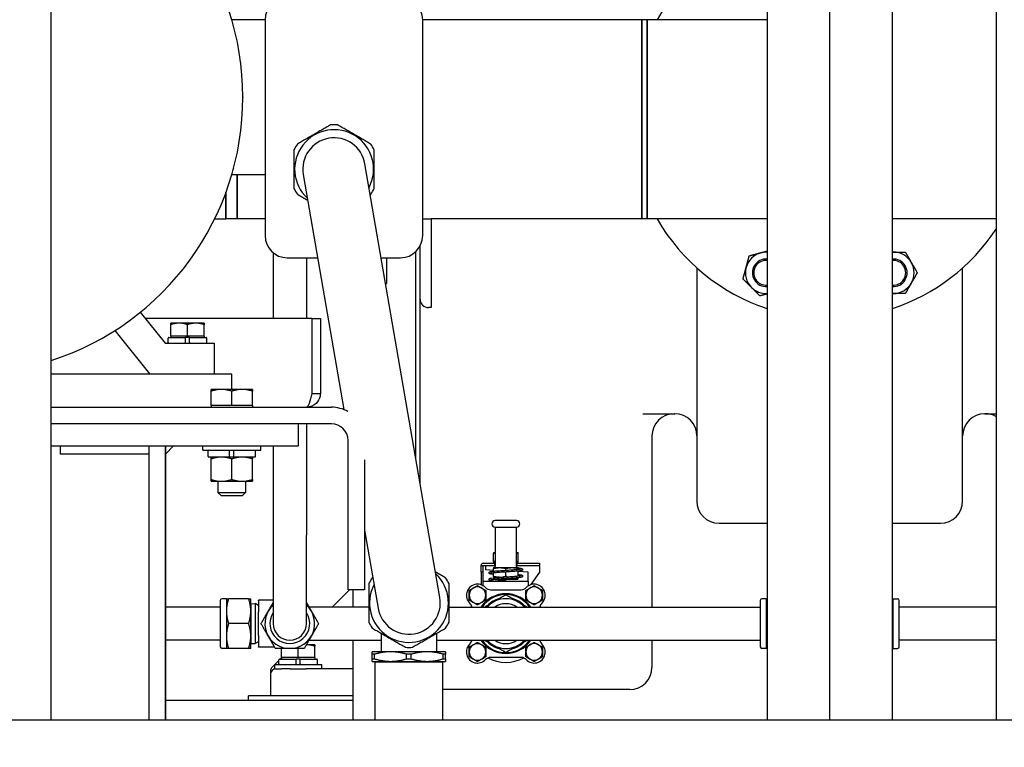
# Model space of a CAD drawing. Header units: inches. Extents: x 4 to 540, y 12 to 340.
# Tile 106 of 122: x 445 to 467, y 115 to 131. Entities that reach past the tile are written whole.
import ezdxf

# ---------------------------------------------------------------- set-up
doc = ezdxf.new("R2010")
doc.units = ezdxf.units.IN
doc.header["$LTSCALE"] = 16
doc.header["$MEASUREMENT"] = 0
doc.layers.get('0').update_dxf_attribs({"lineweight": 25})
doc.layers.get('DEFPOINTS').update_dxf_attribs({"lineweight": 25})
doc.layers.add('DIMEN', color=7, linetype='Continuous', lineweight=25)
doc.styles.get("Standard").update_dxf_attribs({"font": 'arial.ttf'})
doc.dimstyles.new('DEFAULT-ANSI', dxfattribs={"dimscale": 16, "dimtxt": 0.125, "dimasz": 0.1875, "dimexe": 0.125, "dimexo": 0.0625, "dimgap": 0.031496, "dimtad": 0, "dimtih": 1, "dimtoh": 1, "dimrnd": 1e-08, "dimzin": 4, "dimdsep": 46, "dimtxsty": 'Standard', "dimblk": 'Filled-1', "dimcen": 0.09, "dimdle": 0.393701, "dimclrd": 256, "dimclre": 256, "dimclrt": 256, "dimadec": 0, "dimazin": 1, "dimtfac": 1.504, "dimtofl": 0, "dimtmove": 0, "dimatfit": 3, "dimldrblk": 'Filled-1', "dimfxl": 1, "dimtolj": 1, "dimtzin": 4, "dimlwd": 25, "dimlwe": 25, "dimarcsym": 0})

# ---------------------------------------------------------------- blocks, each defined once
blk = doc.blocks.new('Filled-1')
at = {"color": 0}
for p, q in [((0, 0), (-1, 0.25)), ((-1, 0.25), (-1, -0.25)), ((-1, 0), (0, 0)), ((-1, -0.25), (0, 0))]:
    blk.add_line(p, q, dxfattribs=at)
at = {"color": 0, "flags": 128}
blk.add_lwpolyline([(-1, -0.25), (0, 0), (-1, 0.25), (-1, -0.25)], dxfattribs=at)
at = {"color": 0}
blk.add_solid([(-1, -0.25), (0, 0), (-1, 0.25), (-1, -0.25)], dxfattribs=at)
blk = doc.blocks.new('*D46')
at = {"layer": 'DEFPOINTS', "color": 0, "linetype": 'Continuous'}
for p in [(396.84, 162.854), (460.102, 162.854), (416.557, 102.719)]:
    blk.add_point(p, dxfattribs=at)
at = {"layer": 'DIMEN', "linetype": 'Continuous', "lineweight": 25}
for p, q in [((459.102, 162.854), (394.84, 162.854)), ((396.84, 159.854), (396.84, 134.311)), ((396.84, 105.719), (396.84, 131.261)), ((415.557, 102.719), (394.84, 102.719))]:
    blk.add_line(p, q, dxfattribs=at)
at = {"layer": 'DIMEN', "linetype": 'Continuous', "lineweight": 25, "xscale": 3, "yscale": 3, "zscale": 3}
for p, rotation in [((396.84, 162.854), 90), ((396.84, 102.719), 270)]:
    blk.add_blockref('Filled-1', p, dxfattribs=dict(at, rotation=rotation))
at = {"layer": 'DIMEN', "linetype": 'Continuous', "lineweight": 25, "insert": (393.464, 133.807), "char_height": 2, "attachment_point": 1}
blk.add_mtext('\\A1;60.14', dxfattribs=at)

msp = doc.modelspace()

# ---------------------------------------------------------------- linework, layer by layer
for p, q in [((445.476, 115.139), (445.476, 148.422)), ((466.811, 147.991), (466.811, 115.139)), ((461.642, 147.369), (461.642, 115.139)), ((464.471, 115.139), (464.471, 147.369)), ((463.057, 115.139), (463.057, 147.141)), ((450.307, 130.951), (449.557, 130.951)), ((450.307, 130.951), (450.307, 127.451)), ((453.867, 126.076), (453.867, 130.951)), ((458.812, 130.951), (453.867, 130.951)), ((458.812, 130.951), (458.812, 126.451)), ((458.812, 128.701), (458.812, 130.951)), ((458.937, 130.951), (458.812, 130.951)), ((458.937, 126.451), (458.937, 130.951)), ((461.642, 130.951), (458.937, 130.951)), ((458.937, 130.951), (458.937, 126.451)), ((449.592, 130.823), (449.595, 130.814)), ((449.807, 129.206), (449.807, 129.196)), ((458.812, 126.451), (458.812, 128.701)), ((454.253, 117.902), (452.563, 127.696)), ((450.307, 127.451), (449.557, 127.451)), ((449.595, 127.588), (449.592, 127.579)), ((449.682, 126.451), (449.682, 127.451)), ((449.682, 127.451), (449.682, 126.451)), ((450.307, 127.451), (450.307, 126.076)), ((451.17, 127.456), (452.086, 122.147)), ((449.169, 126.451), (449.423, 126.451)), ((449.682, 126.451), (449.423, 126.451)), ((450.307, 126.451), (449.682, 126.451)), ((453.867, 126.451), (454.057, 126.451)), ((458.812, 126.451), (454.057, 126.451)), ((454.057, 126.451), (454.057, 124.451)), ((458.937, 126.451), (458.812, 126.451)), ((461.642, 126.451), (458.937, 126.451)), ((466.811, 126.451), (464.471, 126.451)), ((448.972, 126.08), (448.967, 126.072)), ((453.807, 124.641), (453.807, 125.839)), ((450.492, 125.687), (450.492, 124.201)), ((453.709, 121.056), (453.709, 125.711)), ((450.807, 125.576), (451.495, 125.576)), ((451.242, 125.576), (451.242, 124.201)), ((452.929, 125.576), (453.367, 125.576)), ((453.057, 125.001), (453.057, 125.576)), ((460.057, 125.347), (460.057, 120.08)), ((466.057, 120.08), (466.057, 125.347)), ((453.028, 125.001), (453.057, 125.001)), ((453.032, 124.977), (453.057, 125.001)), ((447.98, 124.785), (447.972, 124.778)), ((453.807, 120.488), (453.807, 124.641)), ((447.49, 124.344), (448.051, 123.651)), ((454.057, 124.451), (453.997, 124.451)), ((451.368, 124.201), (447.605, 124.201)), ((448.369, 124.099), (448.182, 124.099)), ((448.182, 123.808), (448.182, 124.066)), ((448.744, 124.099), (448.369, 124.099)), ((448.557, 123.808), (448.557, 124.066)), ((448.932, 124.099), (448.744, 124.099)), ((448.932, 123.808), (448.932, 124.066)), ((451.368, 124.201), (451.368, 122.514)), ((451.369, 124.201), (451.557, 124.201)), ((451.369, 122.514), (451.369, 124.201)), ((451.557, 124.201), (451.557, 122.514)), ((447.717, 122.951), (446.921, 123.934)), ((446.686, 123.791), (446.677, 123.786)), ((448.051, 123.651), (449.157, 123.651)), ((448.122, 123.665), (448.122, 123.762)), ((448.136, 123.776), (448.514, 123.776)), ((448.369, 123.808), (448.182, 123.808)), ((448.182, 123.808), (448.182, 123.776)), ((448.557, 123.808), (448.369, 123.808)), ((448.599, 123.776), (448.514, 123.776)), ((448.514, 123.665), (448.514, 123.762)), ((448.744, 123.808), (448.557, 123.808)), ((448.599, 123.776), (448.977, 123.776)), ((448.599, 123.665), (448.599, 123.762)), ((448.932, 123.808), (448.744, 123.808)), ((448.932, 123.808), (448.932, 123.776)), ((448.991, 123.665), (448.991, 123.762)), ((449.157, 123.651), (449.157, 122.951)), ((449.557, 122.951), (445.476, 122.951)), ((449.557, 122.604), (449.557, 122.951)), ((449.322, 122.604), (449.088, 122.604)), ((449.088, 122.241), (449.088, 122.562)), ((449.791, 122.604), (449.322, 122.604)), ((449.557, 122.241), (449.557, 122.562)), ((450.026, 122.604), (449.791, 122.604)), ((450.026, 122.241), (450.026, 122.562)), ((451.369, 122.514), (451.557, 122.514)), ((445.476, 122.201), (451.807, 122.201)), ((449.322, 122.241), (449.088, 122.241)), ((449.088, 122.241), (449.088, 122.201)), ((449.557, 122.241), (449.322, 122.241)), ((449.791, 122.241), (449.557, 122.241)), ((450.026, 122.241), (449.791, 122.241)), ((450.026, 122.241), (450.026, 122.201)), ((458.834, 122.055), (459.557, 122.055)), ((466.557, 122.055), (466.811, 122.055)), ((451.807, 121.826), (445.476, 121.826)), ((451.057, 121.826), (445.476, 121.826)), ((451.057, 121.826), (451.057, 121.326)), ((451.242, 121.826), (451.242, 119.315)), ((452.182, 118.076), (452.182, 121.451)), ((459.044, 121.555), (459.044, 117.69)), ((445.476, 121.326), (451.057, 121.326)), ((445.682, 121.326), (445.682, 121.139)), ((447.682, 121.326), (447.682, 121.139)), ((448.057, 115.139), (448.057, 121.326)), ((448.244, 121.326), (448.057, 121.139)), ((448.057, 121.326), (448.057, 115.139)), ((448.901, 121.231), (448.901, 121.326)), ((448.901, 121.231), (450.213, 121.231)), ((449.021, 121.092), (449.021, 121.214)), ((449.506, 121.092), (449.506, 121.214)), ((449.607, 121.092), (449.607, 121.214)), ((450.093, 121.092), (450.093, 121.214)), ((450.213, 121.231), (450.213, 121.326)), ((450.492, 121.326), (450.492, 119.315)), ((447.682, 121.139), (445.682, 121.139)), ((447.682, 121.139), (447.682, 115.139)), ((447.682, 121.139), (447.682, 115.139)), ((449.506, 121.075), (449.038, 121.075)), ((449.088, 120.57), (449.088, 121.033)), ((449.607, 121.075), (449.506, 121.075)), ((449.557, 120.57), (449.557, 121.033)), ((450.076, 121.075), (449.607, 121.075)), ((450.025, 120.57), (450.025, 121.033)), ((452.557, 121.01), (452.557, 118.076)), ((449.088, 120.528), (449.322, 120.528)), ((449.244, 120.528), (449.244, 120.279)), ((449.322, 120.528), (449.791, 120.528)), ((449.791, 120.528), (450.025, 120.528)), ((449.869, 120.528), (449.869, 120.279)), ((449.244, 120.279), (449.869, 120.279)), ((449.322, 120.201), (449.244, 120.279)), ((449.791, 120.201), (449.869, 120.279)), ((449.791, 120.201), (449.322, 120.201)), ((455.984, 119.645), (455.504, 119.645)), ((452.557, 119.422), (452.86, 117.662)), ((455.504, 119.495), (455.984, 119.495)), ((455.504, 119.495), (455.504, 118.61)), ((455.984, 118.61), (455.984, 119.495)), ((460.557, 119.58), (461.642, 119.58)), ((464.471, 119.58), (465.557, 119.58)), ((450.492, 119.315), (450.492, 117.315)), ((451.242, 117.315), (451.242, 119.315)), ((455.463, 118.918), (455.504, 118.918)), ((455.463, 118.918), (455.463, 118.918)), ((455.463, 118.719), (455.463, 118.898)), ((455.984, 118.918), (456.026, 118.918)), ((456.026, 118.918), (456.026, 118.918)), ((456.026, 118.719), (456.026, 118.898)), ((455.186, 118.479), (455.186, 118.629)), ((455.186, 118.629), (455.494, 118.629)), ((455.236, 118.679), (455.494, 118.679)), ((455.236, 118.479), (455.236, 118.609)), ((455.286, 118.629), (455.286, 118.609)), ((455.286, 118.609), (455.286, 118.527)), ((455.463, 118.518), (455.286, 118.527)), ((455.463, 118.699), (455.504, 118.699)), ((455.463, 118.699), (455.463, 118.699)), ((455.463, 118.579), (455.519, 118.579)), ((455.463, 118.579), (455.463, 118.579)), ((455.463, 118.499), (455.463, 118.559)), ((455.474, 118.689), (455.474, 118.699)), ((455.504, 118.689), (455.474, 118.689)), ((455.504, 118.685), (455.474, 118.689)), ((455.494, 118.679), (455.504, 118.679)), ((455.494, 118.629), (455.494, 118.679)), ((455.504, 118.629), (455.494, 118.629)), ((455.504, 118.594), (455.504, 118.61)), ((455.519, 118.579), (455.969, 118.579)), ((455.744, 118.52), (455.744, 118.559)), ((455.969, 118.579), (456.026, 118.579)), ((455.984, 118.699), (456.026, 118.699)), ((456.014, 118.689), (455.984, 118.689)), ((455.984, 118.685), (456.014, 118.689)), ((455.984, 118.679), (455.994, 118.679)), ((455.994, 118.629), (455.984, 118.629)), ((455.984, 118.61), (455.984, 118.594)), ((455.994, 118.679), (456.502, 118.679)), ((455.994, 118.679), (455.994, 118.629)), ((455.994, 118.629), (456.502, 118.629)), ((456.014, 118.689), (456.014, 118.699)), ((456.026, 118.699), (456.026, 118.699)), ((456.026, 118.579), (456.026, 118.579)), ((456.026, 118.542), (456.026, 118.559)), ((456.026, 118.392), (456.026, 118.502)), ((456.252, 118.479), (456.026, 118.49)), ((456.502, 118.679), (456.502, 118.629)), ((456.502, 118.609), (456.502, 118.629)), ((456.502, 118.609), (456.502, 118.479)), ((455.236, 118.479), (455.186, 118.479)), ((455.186, 118.479), (455.186, 118.191)), ((455.236, 118.179), (455.236, 118.479)), ((455.236, 118.168), (455.236, 118.275)), ((455.236, 118.275), (456.252, 118.275)), ((455.463, 118.38), (455.463, 118.459)), ((455.463, 118.36), (455.598, 118.36)), ((455.463, 118.36), (455.463, 118.36)), ((455.474, 118.35), (455.474, 118.36)), ((455.476, 118.35), (455.474, 118.35)), ((455.475, 118.35), (455.474, 118.35)), ((455.598, 118.32), (456.014, 118.32)), ((455.744, 118.38), (455.744, 118.48)), ((455.744, 118.33), (456.014, 118.33)), ((455.744, 118.275), (455.744, 118.295)), ((455.891, 118.34), (455.944, 118.34)), ((455.944, 118.34), (455.891, 118.34)), ((455.944, 118.34), (456.014, 118.35)), ((455.944, 118.34), (456.014, 118.33)), ((456.014, 118.35), (456.012, 118.35)), ((456.014, 118.35), (456.014, 118.35)), ((456.014, 118.33), (456.014, 118.32)), ((456.252, 118.275), (456.252, 118.479)), ((456.252, 118.275), (456.252, 118.168)), ((456.502, 118.479), (456.312, 118.195)), ((452.213, 118.076), (451.827, 117.69)), ((452.557, 118.076), (452.182, 118.076)), ((452.294, 117.69), (452.294, 118.076)), ((455.215, 118.179), (455.236, 118.179)), ((455.395, 118.08), (456.094, 118.08)), ((456.273, 118.179), (456.252, 118.179)), ((449.297, 117.838), (449.297, 116.793)), ((449.435, 117.878), (449.337, 117.878)), ((449.435, 117.878), (449.435, 117.596)), ((449.937, 117.878), (449.485, 117.878)), ((449.987, 117.596), (449.987, 117.878)), ((450.492, 117.846), (450.157, 117.846)), ((450.157, 117.836), (450.157, 117.846)), ((450.157, 117.836), (450.157, 117.581)), ((461.487, 117.838), (461.487, 116.793)), ((461.625, 117.878), (461.527, 117.878)), ((461.625, 117.878), (461.625, 117.596)), ((464.489, 117.596), (464.489, 117.878)), ((464.489, 117.878), (464.587, 117.878)), ((464.627, 116.793), (464.627, 117.838)), ((449.297, 117.69), (448.057, 117.69)), ((449.435, 117.596), (449.435, 117.034)), ((449.987, 117.75), (449.995, 117.763)), ((449.987, 117.034), (449.987, 117.596)), ((449.995, 117.763), (450.082, 117.766)), ((449.995, 116.867), (449.995, 117.763)), ((450.082, 117.766), (450.082, 116.864)), ((450.157, 117.726), (450.082, 117.766)), ((452.651, 117.69), (451.3, 117.69)), ((454.462, 117.69), (461.487, 117.69)), ((461.625, 117.596), (461.625, 117.034)), ((464.489, 117.034), (464.489, 117.596)), ((466.811, 117.69), (464.627, 117.69)), ((450.157, 117.05), (450.157, 117.581)), ((449.937, 117.315), (449.485, 117.315)), ((449.297, 116.94), (448.057, 116.94)), ((449.435, 117.034), (449.435, 116.753)), ((449.987, 116.753), (449.987, 117.034)), ((450.157, 117.05), (450.157, 116.794)), ((451.3, 116.94), (452.867, 116.94)), ((452.294, 115.139), (452.294, 116.94)), ((452.867, 116.94), (452.927, 116.94)), ((452.927, 117.1), (452.927, 116.68)), ((454.187, 116.68), (454.187, 117.1)), ((454.187, 116.94), (461.487, 116.94)), ((459.044, 116.94), (459.044, 116.326)), ((461.625, 117.034), (461.625, 116.753)), ((464.489, 116.753), (464.489, 117.034)), ((466.811, 116.94), (464.627, 116.94)), ((449.435, 116.753), (449.337, 116.753)), ((449.937, 116.753), (449.485, 116.753)), ((449.987, 116.88), (449.995, 116.867)), ((449.995, 116.867), (450.082, 116.864)), ((450.157, 116.904), (450.082, 116.864)), ((450.157, 116.784), (450.157, 116.794)), ((450.524, 116.784), (450.157, 116.784)), ((450.682, 116.547), (450.682, 116.753)), ((451.057, 116.547), (451.057, 116.753)), ((451.244, 116.838), (451.241, 116.838)), ((451.432, 116.838), (451.244, 116.838)), ((451.432, 116.547), (451.432, 116.804)), ((461.625, 116.753), (461.527, 116.753)), ((464.489, 116.753), (464.587, 116.753)), ((450.622, 116.485), (450.527, 116.39)), ((450.622, 116.404), (450.622, 116.501)), ((450.636, 116.515), (451.014, 116.515)), ((450.682, 116.545), (450.652, 116.515)), ((450.869, 116.547), (450.682, 116.547)), ((450.682, 116.547), (450.682, 116.515)), ((451.057, 116.547), (450.869, 116.547)), ((451.099, 116.515), (451.014, 116.515)), ((451.014, 116.404), (451.014, 116.501)), ((451.244, 116.547), (451.057, 116.547)), ((451.099, 116.515), (451.477, 116.515)), ((451.099, 116.404), (451.099, 116.501)), ((451.432, 116.547), (451.244, 116.547)), ((451.432, 116.547), (451.432, 116.515)), ((451.491, 116.404), (451.491, 116.501)), ((453.143, 116.68), (452.73, 116.68)), ((452.73, 116.52), (452.73, 116.622)), ((452.781, 116.52), (452.781, 116.622)), ((453.97, 116.68), (453.143, 116.68)), ((453.505, 116.52), (453.505, 116.622)), ((453.608, 116.52), (453.608, 116.622)), ((454.384, 116.68), (453.97, 116.68)), ((454.332, 116.52), (454.332, 116.622)), ((454.384, 116.52), (454.384, 116.622)), ((456.094, 116.55), (455.395, 116.55)), ((450.526, 116.389), (450.468, 116.331)), ((450.526, 116.39), (451.588, 116.39)), ((450.526, 116.295), (450.526, 116.39)), ((450.526, 116.295), (450.557, 116.295)), ((450.557, 116.295), (450.682, 116.295)), ((450.878, 116.295), (450.682, 116.295)), ((450.878, 116.295), (451.235, 116.295)), ((452.294, 116.295), (451.235, 116.295)), ((451.588, 116.295), (451.588, 116.39)), ((452.73, 116.463), (453.143, 116.463)), ((452.809, 116.463), (452.794, 116.448)), ((454.319, 116.448), (452.794, 116.448)), ((452.794, 115.139), (452.794, 116.448)), ((453.143, 116.463), (453.97, 116.463)), ((453.97, 116.463), (454.384, 116.463)), ((454.304, 116.463), (454.319, 116.448)), ((454.319, 115.139), (454.319, 116.448)), ((450.432, 116.17), (450.432, 115.681)), ((458.544, 115.826), (454.319, 115.826)), ((452.294, 115.681), (449.932, 115.681)), ((449.932, 115.576), (449.932, 115.681)), ((452.294, 115.576), (448.057, 115.576)), ((416.745, 115.139), (509.368, 115.139))]:
    msp.add_line(p, q)
for centre, radius, start, end in [((443.557, 129.201), 6.25, 287.883, 72.117), ((463.057, 128.701), 4.5, 108.3167, 150), ((450.807, 130.951), 0.5, 90, 180), ((453.367, 130.951), 0.5, 0, 90), ((449.476, 130.792), 0.12, 15, 15.384), ((449.479, 130.783), 0.12, 14.616, 15), ((449.687, 129.206), 0.12, 0, 0.384), ((449.687, 129.196), 0.12, 359.616, 0), ((451.867, 127.576), 1.004, 85.5921, 94.4079), ((451.867, 127.576), 0.891, 332.2586, 227.3214), ((451.867, 127.576), 0.707, 9.79, 189.79), ((451.867, 127.576), 1.004, 145.5921, 154.4079), ((451.867, 127.576), 1.004, 25.5921, 34.4079), ((449.476, 127.61), 0.12, 344.616, 345), ((449.479, 127.619), 0.12, 345, 345.384), ((451.867, 127.576), 1.004, 205.5921, 214.4079), ((451.867, 127.576), 1.004, 325.5921, 334.4079), ((463.057, 128.701), 4.5, 210, 251.6833), ((448.863, 126.132), 0.12, 329.616, 330), ((448.868, 126.14), 0.12, 330, 330.384), ((450.807, 126.076), 0.5, 180, 270), ((453.367, 126.076), 0.5, 270, 0), ((463.057, 128.701), 4.5, 288.3167, 326.5323), ((461.622, 125.236), 0.469, 105, 165), ((461.622, 125.236), 0.469, 87.4507, 105), ((464.492, 125.236), 0.469, 90, 92.5493), ((464.492, 125.236), 0.469, 30, 90), ((461.622, 125.236), 0.312, 86.1745, 273.8255), ((461.622, 125.236), 0.281, 85.7487, 274.2513), ((464.492, 125.236), 0.312, 266.1745, 93.8255), ((464.492, 125.236), 0.281, 265.7487, 94.2513), ((464.492, 125.236), 0.469, 330, 30), ((461.622, 125.236), 0.469, 165, 225), ((464.492, 125.236), 0.469, 270, 330), ((447.888, 124.863), 0.12, 314.616, 315), ((447.895, 124.87), 0.12, 315, 315.384), ((461.622, 125.236), 0.469, 225, 272.5493), ((464.492, 125.236), 0.469, 267.4507, 270), ((453.997, 124.641), 0.19, 180, 270), ((446.617, 123.89), 0.12, 299.616, 300), ((446.626, 123.895), 0.12, 300, 300.384), ((448.136, 123.762), 0.0143, 90, 180), ((448.136, 123.665), 0.0143, 180, 270), ((448.977, 123.762), 0.0143, 0, 90), ((448.977, 123.665), 0.0143, 270, 0), ((451.807, 121.451), 0.75, 60.1597, 90), ((459.544, 121.555), 0.5, 90, 180), ((459.557, 121.555), 0.5, 0, 90), ((466.557, 121.555), 0.5, 90, 180), ((466.569, 121.555), 0.5, 61.1334, 90), ((451.807, 121.451), 0.375, 0, 90), ((449.038, 121.214), 0.0169, 90, 180), ((450.076, 121.214), 0.0169, 0, 90), ((449.038, 121.092), 0.0169, 180, 270), ((450.076, 121.092), 0.0169, 270, 0), ((460.557, 120.08), 0.5, 180, 270), ((465.557, 120.08), 0.5, 270, 0), ((455.504, 119.57), 0.075, 90, 180), ((455.984, 119.57), 0.075, 270, 90), ((455.504, 119.57), 0.075, 180, 270), ((455.236, 118.629), 0.05, 90, 180), ((455.256, 118.609), 0.02, 90, 180), ((455.519, 118.594), 0.015, 180, 270), ((455.969, 118.594), 0.015, 270, 0), ((453.557, 117.782), 1.004, 145.5921, 154.4079), ((453.557, 117.782), 0.891, 152.2586, 47.3214), ((453.557, 117.782), 1.004, 25.5921, 34.4079), ((455.104, 117.955), 0.25, 43.4325, 226.5675), ((455.104, 117.955), 0.187, 0, 180), ((455.395, 118.23), 0.15, 223.4325, 270), ((456.094, 118.23), 0.15, 270, 316.5675), ((456.384, 117.955), 0.187, 0, 180), ((456.384, 117.955), 0.25, 313.4325, 136.5675), ((449.337, 117.838), 0.04, 90, 180), ((453.557, 117.782), 0.707, 189.79, 9.79), ((455.104, 117.955), 0.187, 180, 0), ((455.744, 117.315), 0.675, 33.749, 146.251), ((455.744, 117.315), 0.655, 34.9261, 145.0739), ((455.744, 117.315), 0.562, 41.8103, 138.1897), ((455.744, 117.315), 0.583, 104.8819, 135.1181), ((455.744, 117.315), 0.583, 44.8819, 75.1181), ((456.384, 117.955), 0.187, 180, 0), ((461.527, 117.838), 0.04, 90, 180), ((464.587, 117.838), 0.04, 0, 90), ((450.867, 117.315), 0.562, 131.8103, 48.1897), ((454.829, 117.665), 0.15, 9.7776, 46.5675), ((455.744, 117.315), 0.875, 152.4289, 154.6231), ((455.744, 117.315), 0.45, 56.4427, 123.5573), ((456.659, 117.665), 0.15, 133.4325, 170.2224), ((455.744, 117.315), 0.875, 25.3769, 27.5711), ((450.867, 117.315), 0.45, 146.4427, 33.5573), ((450.867, 117.315), 0.375, 180, 0), ((453.557, 117.782), 1.004, 205.5921, 214.4079), ((453.557, 117.782), 1.004, 325.5921, 334.4079), ((454.829, 116.966), 0.15, 313.4325, 350.2224), ((455.744, 117.315), 0.875, 205.3769, 207.5711), ((455.744, 117.315), 0.675, 213.749, 326.251), ((455.744, 117.315), 0.655, 214.9261, 325.0739), ((455.744, 117.315), 0.562, 221.8103, 318.1897), ((455.744, 117.315), 0.45, 236.4427, 303.5573), ((456.659, 116.966), 0.15, 189.7776, 226.5675), ((455.744, 117.315), 0.875, 332.4289, 334.6231), ((449.337, 116.793), 0.04, 180, 270), ((453.557, 117.782), 1.004, 265.5921, 274.4079), ((455.104, 116.675), 0.25, 133.4325, 316.5675), ((455.104, 116.675), 0.187, 0, 180), ((455.744, 117.315), 0.583, 224.8819, 255.1181), ((455.744, 117.315), 0.583, 284.8819, 315.1181), ((456.384, 116.675), 0.188, 0, 180), ((456.384, 116.675), 0.25, 223.4325, 46.5675), ((461.527, 116.793), 0.04, 180, 270), ((464.587, 116.793), 0.04, 270, 0), ((450.636, 116.501), 0.0143, 90, 180), ((451.477, 116.501), 0.0143, 0, 90), ((455.104, 116.675), 0.187, 180, 0), ((455.395, 116.4), 0.15, 90, 136.5675), ((455.744, 117.315), 0.875, 242.4289, 297.5711), ((456.094, 116.4), 0.15, 43.4325, 90), ((456.384, 116.675), 0.187, 180, 0), ((450.557, 116.17), 0.125, 90, 180), ((450.557, 116.243), 0.125, 135, 169.2088), ((450.636, 116.404), 0.0143, 180, 270), ((451.477, 116.404), 0.0143, 270, 0), ((458.544, 116.326), 0.5, 270, 0)]:
    msp.add_arc(centre, radius, start, end)
for points, weights in [([(451.789, 128.577), (451.414, 128.36), (451.038, 128.143)], [1, 1.10877967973, 1]), ([(452.695, 128.143), (452.319, 128.36), (451.944, 128.577)], [1, 1.10877967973, 1]), ([(450.961, 128.01), (450.961, 127.576), (450.961, 127.142)], [1, 1.10877967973, 1]), ([(452.772, 127.142), (452.772, 127.576), (452.772, 128.01)], [1, 1.10877967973, 1]), ([(451.038, 127.009), (451.16, 126.939), (451.271, 126.874)], [1, 1.0327130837, 1.04575069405]), ([(452.683, 127.002), (452.689, 127.005), (452.695, 127.009)], [1.00317403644, 1.00161087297, 1]), ([(461.169, 125.358), (461.201, 125.479), (461.239, 125.619)], [1, 1.0930923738, 1.10906450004]), ([(461.239, 125.619), (461.379, 125.657), (461.5, 125.689)], [1.10906450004, 1.0930923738, 1]), ([(461.5, 125.689), (461.57, 125.708), (461.642, 125.727)], [1, 1.05122306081, 1.07909696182]), ([(464.471, 125.705), (464.481, 125.705), (464.492, 125.705)], [1.01377996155, 1.00711524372, 1]), ([(464.492, 125.705), (464.617, 125.705), (464.762, 125.705)], [1, 1.0930923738, 1.10906450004]), ([(464.762, 125.705), (464.835, 125.58), (464.898, 125.471)], [1.10906450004, 1.0930923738, 1]), ([(464.898, 125.471), (464.96, 125.362), (465.033, 125.236)], [1, 1.0930923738, 1.10906450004]), ([(461.099, 125.096), (461.136, 125.236), (461.169, 125.358)], [1.10906450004, 1.0930923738, 1]), ([(465.033, 125.236), (464.96, 125.111), (464.898, 125.002)], [1.10906450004, 1.0930923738, 1]), ([(461.29, 124.905), (461.201, 124.994), (461.099, 125.096)], [1, 1.0930923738, 1.10906450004]), ([(464.898, 125.002), (464.835, 124.893), (464.762, 124.768)], [1, 1.0930923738, 1.10906450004]), ([(461.481, 124.714), (461.379, 124.816), (461.29, 124.905)], [1.10906450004, 1.0930923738, 1]), ([(461.642, 124.757), (461.567, 124.737), (461.481, 124.714)], [1.06060038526, 1.09928585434, 1.10906450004]), ([(464.492, 124.768), (464.481, 124.768), (464.471, 124.768)], [1, 1.00711524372, 1.01377996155]), ([(464.762, 124.768), (464.617, 124.768), (464.492, 124.768)], [1.10906450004, 1.0930923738, 1]), ([(448.369, 124.099), (448.282, 124.099), (448.182, 124.066)], [1, 1.0379548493, 1]), ([(448.182, 124.066), (448.182, 124.099), (448.182, 124.099)], [1, 1.0379548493, 1]), ([(448.557, 124.066), (448.456, 124.099), (448.369, 124.099)], [1, 1.0379548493, 1]), ([(448.744, 124.099), (448.657, 124.099), (448.557, 124.066)], [1, 1.0379548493, 1]), ([(448.932, 124.066), (448.831, 124.099), (448.744, 124.099)], [1, 1.0379548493, 1]), ([(448.932, 124.099), (448.932, 124.099), (448.932, 124.066)], [1, 1.0379548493, 1]), ([(449.322, 122.604), (449.213, 122.604), (449.088, 122.562)], [1, 1.0379548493, 1]), ([(449.088, 122.562), (449.088, 122.604), (449.088, 122.604)], [1, 1.0379548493, 1]), ([(449.557, 122.562), (449.431, 122.604), (449.322, 122.604)], [1, 1.0379548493, 1]), ([(449.791, 122.604), (449.682, 122.604), (449.557, 122.562)], [1, 1.0379548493, 1]), ([(450.026, 122.562), (449.9, 122.604), (449.791, 122.604)], [1, 1.0379548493, 1]), ([(450.026, 122.604), (450.026, 122.604), (450.026, 122.562)], [1, 1.0379548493, 1]), ([(449.088, 121.033), (449.088, 121.075), (449.088, 121.075)], [1.10906450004, 1.0930923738, 1]), ([(449.322, 121.075), (449.213, 121.075), (449.088, 121.033)], [1, 1.0930923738, 1.10906450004]), ([(449.557, 121.033), (449.431, 121.075), (449.322, 121.075)], [1.10906450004, 1.0930923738, 1]), ([(449.791, 121.075), (449.682, 121.075), (449.557, 121.033)], [1, 1.0930923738, 1.10906450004]), ([(450.025, 121.033), (449.9, 121.075), (449.791, 121.075)], [1.10906450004, 1.0930923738, 1]), ([(450.025, 121.075), (450.025, 121.075), (450.025, 121.033)], [1, 1.0930923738, 1.10906450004]), ([(449.088, 120.528), (449.088, 120.528), (449.088, 120.57)], [1, 1.0930923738, 1.10906450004]), ([(449.088, 120.57), (449.213, 120.528), (449.322, 120.528)], [1.10906450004, 1.0930923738, 1]), ([(449.322, 120.528), (449.431, 120.528), (449.557, 120.57)], [1, 1.0930923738, 1.10906450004]), ([(449.557, 120.57), (449.682, 120.528), (449.791, 120.528)], [1.10906450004, 1.0930923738, 1]), ([(449.791, 120.528), (449.9, 120.528), (450.025, 120.57)], [1, 1.0930923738, 1.10906450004]), ([(450.025, 120.57), (450.025, 120.528), (450.025, 120.528)], [1.10906450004, 1.0930923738, 1]), ([(455.463, 118.918), (455.463, 118.918), (455.463, 118.898)], [1.07735026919, 1.07735026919, 1]), ([(455.463, 118.898), (455.484, 118.904), (455.504, 118.908)], [1, 1.02087212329, 1.03611213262]), ([(455.463, 118.719), (455.463, 118.699), (455.463, 118.699)], [1, 1.07735026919, 1.07735026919]), ([(455.504, 118.71), (455.484, 118.714), (455.463, 118.719)], [1.03611213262, 1.02087212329, 1]), ([(455.984, 118.908), (456.004, 118.904), (456.026, 118.898)], [1.03611213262, 1.02087212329, 1]), ([(456.026, 118.719), (456.004, 118.714), (455.984, 118.71)], [1, 1.02087212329, 1.03611213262]), ([(456.026, 118.898), (456.026, 118.918), (456.026, 118.918)], [1, 1.07735026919, 1.07735026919]), ([(456.026, 118.699), (456.026, 118.699), (456.026, 118.719)], [1.07735026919, 1.07735026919, 1]), ([(454.385, 118.349), (454.264, 118.419), (454.153, 118.483)], [1, 1.03271308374, 1.04575069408]), ([(455.463, 118.579), (455.463, 118.579), (455.463, 118.559)], [1.07735026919, 1.07735026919, 1]), ([(455.463, 118.559), (455.603, 118.597), (455.744, 118.559)], [1, 1.15470053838, 1]), ([(455.744, 118.559), (455.885, 118.597), (456.026, 118.559)], [1, 1.15470053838, 1]), ([(456.026, 118.559), (456.026, 118.579), (456.026, 118.579)], [1, 1.07735026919, 1.07735026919]), ([(452.741, 118.356), (452.734, 118.353), (452.728, 118.349)], [1.00317403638, 1.00161087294, 1]), ([(455.463, 118.38), (455.463, 118.36), (455.463, 118.36)], [1, 1.07735026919, 1.07735026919]), ([(455.598, 118.36), (455.535, 118.361), (455.463, 118.38)], [1.07724121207, 1.07444585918, 1]), ([(455.744, 118.38), (455.706, 118.37), (455.673, 118.365)], [1, 1.03715427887, 1.05646194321]), ([(455.777, 118.372), (455.761, 118.376), (455.744, 118.38)], [1.02959065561, 1.01657018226, 1]), ([(452.651, 118.215), (452.651, 117.782), (452.651, 117.348)], [1, 1.10877967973, 1]), ([(454.462, 117.348), (454.462, 117.782), (454.462, 118.215)], [1, 1.10877967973, 1]), ([(454.917, 118.064), (455.01, 118.118), (455.104, 118.172)], [1, 1.15455095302, 1]), ([(454.917, 117.955), (454.917, 118.005), (454.917, 118.064)], [1, 1.03802697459, 1]), ([(455.104, 118.172), (455.198, 118.118), (455.292, 118.064)], [1, 1.15455095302, 1]), ([(455.292, 118.064), (455.292, 118.005), (455.292, 117.955)], [1, 1.03802697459, 1]), ([(456.197, 118.064), (456.29, 118.118), (456.384, 118.172)], [1, 1.15455095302, 1]), ([(456.197, 117.955), (456.197, 118.005), (456.197, 118.064)], [1, 1.03802697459, 1]), ([(456.384, 118.172), (456.478, 118.118), (456.572, 118.064)], [1, 1.15455095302, 1]), ([(456.572, 118.064), (456.572, 118.005), (456.572, 117.955)], [1, 1.03802697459, 1]), ([(449.435, 117.878), (449.435, 117.878), (449.485, 117.878)], [1, 1.0379548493, 1]), ([(449.485, 117.878), (449.435, 117.727), (449.435, 117.596)], [1, 1.0379548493, 1]), ([(449.937, 117.878), (449.987, 117.878), (449.987, 117.878)], [1, 1.0379548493, 1]), ([(449.987, 117.596), (449.987, 117.727), (449.937, 117.878)], [1, 1.0379548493, 1]), ([(454.917, 117.847), (454.917, 117.905), (454.917, 117.955)], [1, 1.03802697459, 1]), ([(455.104, 117.739), (455.01, 117.793), (454.917, 117.847)], [1, 1.15455095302, 1]), ([(455.292, 117.847), (455.198, 117.793), (455.104, 117.739)], [1, 1.15455095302, 1]), ([(455.292, 117.955), (455.292, 117.905), (455.292, 117.847)], [1, 1.03802697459, 1]), ([(455.744, 117.965), (455.593, 117.878), (455.463, 117.802)], [1, 1.0379548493, 1]), ([(456.025, 117.802), (455.895, 117.878), (455.744, 117.965)], [1, 1.0379548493, 1]), ([(456.197, 117.847), (456.197, 117.905), (456.197, 117.955)], [1, 1.03802697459, 1]), ([(456.384, 117.739), (456.29, 117.793), (456.197, 117.847)], [1, 1.15455095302, 1]), ([(456.572, 117.847), (456.478, 117.793), (456.384, 117.739)], [1, 1.15455095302, 1]), ([(456.572, 117.955), (456.572, 117.905), (456.572, 117.847)], [1, 1.03802697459, 1]), ([(461.625, 117.878), (461.625, 117.878), (461.642, 117.878)], [1, 1.0227878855, 1.01821232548]), ([(464.471, 117.878), (464.489, 117.878), (464.489, 117.878)], [1.01821232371, 1.02278788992, 1]), ([(449.435, 117.596), (449.435, 117.466), (449.485, 117.315)], [1, 1.0379548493, 1]), ([(449.937, 117.315), (449.987, 117.466), (449.987, 117.596)], [1, 1.0379548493, 1]), ([(450.218, 117.315), (450.305, 117.466), (450.38, 117.596)], [1, 1.0379548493, 1]), ([(450.38, 117.596), (450.434, 117.69), (450.492, 117.791)], [1, 1.02690849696, 1.01566285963]), ([(451.242, 117.791), (451.3, 117.69), (451.354, 117.596)], [1.01566285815, 1.02690849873, 1]), ([(451.354, 117.596), (451.43, 117.466), (451.517, 117.315)], [1, 1.0379548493, 1]), ([(455.463, 117.802), (455.369, 117.748), (455.269, 117.69)], [1, 1.02690849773, 1.01566285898]), ([(456.22, 117.69), (456.119, 117.748), (456.025, 117.802)], [1.01566285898, 1.02690849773, 1]), ([(461.642, 117.76), (461.625, 117.676), (461.625, 117.596)], [1.01821232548, 1.0227878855, 1]), ([(461.625, 117.596), (461.625, 117.517), (461.642, 117.433)], [1, 1.0227878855, 1.01821232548]), ([(464.489, 117.596), (464.489, 117.676), (464.471, 117.76)], [1, 1.02278788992, 1.01821232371]), ([(464.471, 117.433), (464.489, 117.517), (464.489, 117.596)], [1.01821232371, 1.02278788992, 1]), ([(449.485, 117.315), (449.435, 117.164), (449.435, 117.034)], [1, 1.0379548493, 1]), ([(449.987, 117.034), (449.987, 117.164), (449.937, 117.315)], [1, 1.0379548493, 1]), ([(450.38, 117.034), (450.305, 117.164), (450.218, 117.315)], [1, 1.0379548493, 1]), ([(451.517, 117.315), (451.43, 117.164), (451.354, 117.034)], [1, 1.0379548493, 1]), ([(452.728, 117.214), (453.104, 116.998), (453.479, 116.781)], [1, 1.10877967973, 1]), ([(453.634, 116.781), (454.009, 116.998), (454.385, 117.214)], [1, 1.10877967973, 1]), ([(461.642, 117.197), (461.625, 117.113), (461.625, 117.034)], [1.01821232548, 1.0227878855, 1]), ([(464.489, 117.034), (464.489, 117.113), (464.471, 117.197)], [1, 1.02278788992, 1.01821232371]), ([(449.435, 117.034), (449.435, 116.903), (449.485, 116.753)], [1, 1.0379548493, 1]), ([(449.937, 116.753), (449.987, 116.903), (449.987, 117.034)], [1, 1.0379548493, 1]), ([(450.542, 116.753), (450.455, 116.903), (450.38, 117.034)], [1, 1.0379548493, 1]), ([(451.354, 117.034), (451.279, 116.903), (451.192, 116.753)], [1, 1.0379548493, 1]), ([(455.269, 116.94), (455.369, 116.882), (455.463, 116.828)], [1.01566285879, 1.02690849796, 1]), ([(456.025, 116.828), (456.119, 116.882), (456.22, 116.94)], [1, 1.02690849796, 1.0156628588]), ([(461.625, 117.034), (461.625, 116.954), (461.642, 116.87)], [1, 1.0227878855, 1.01821232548]), ([(464.471, 116.87), (464.489, 116.954), (464.489, 117.034)], [1.01821232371, 1.02278788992, 1]), ([(449.485, 116.753), (449.435, 116.753), (449.435, 116.753)], [1, 1.0379548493, 1]), ([(449.987, 116.753), (449.987, 116.753), (449.937, 116.753)], [1, 1.0379548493, 1]), ([(450.867, 116.753), (450.716, 116.753), (450.542, 116.753)], [1, 1.0379548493, 1]), ([(451.192, 116.753), (451.018, 116.753), (450.867, 116.753)], [1, 1.0379548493, 1]), ([(451.244, 116.838), (451.243, 116.838), (451.241, 116.838)], [1, 1.0006643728, 1.00130548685]), ([(451.432, 116.804), (451.331, 116.838), (451.244, 116.838)], [1, 1.0379548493, 1]), ([(451.432, 116.838), (451.432, 116.838), (451.432, 116.804)], [1, 1.0379548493, 1]), ([(454.89, 116.804), (454.888, 116.803), (454.885, 116.801)], [1.00566598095, 1.00288686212, 1]), ([(454.885, 116.801), (454.885, 116.799), (454.885, 116.796)], [1, 1.00288686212, 1.00566598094]), ([(454.917, 116.784), (455.01, 116.838), (455.104, 116.892)], [1, 1.15455095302, 1]), ([(454.917, 116.675), (454.917, 116.725), (454.917, 116.784)], [1, 1.03802697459, 1]), ([(455.104, 116.892), (455.198, 116.838), (455.292, 116.784)], [1, 1.15455095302, 1]), ([(455.292, 116.784), (455.292, 116.725), (455.292, 116.675)], [1, 1.03802697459, 1]), ([(455.463, 116.828), (455.593, 116.753), (455.744, 116.666)], [1, 1.0379548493, 1]), ([(455.744, 116.666), (455.895, 116.753), (456.025, 116.828)], [1, 1.0379548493, 1]), ([(456.197, 116.784), (456.29, 116.838), (456.384, 116.892)], [1, 1.15455095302, 1]), ([(456.197, 116.675), (456.197, 116.725), (456.197, 116.784)], [1, 1.03802697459, 1]), ([(456.384, 116.892), (456.478, 116.838), (456.572, 116.784)], [1, 1.15455095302, 1]), ([(456.572, 116.784), (456.572, 116.725), (456.572, 116.675)], [1, 1.03802697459, 1]), ([(461.642, 116.753), (461.625, 116.753), (461.625, 116.753)], [1.01821232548, 1.0227878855, 1]), ([(464.489, 116.753), (464.489, 116.753), (464.471, 116.753)], [1, 1.02278788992, 1.01821232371]), ([(452.73, 116.622), (452.73, 116.68), (452.73, 116.68)], [1.01151101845, 1.0355343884, 1]), ([(452.781, 116.622), (452.756, 116.624), (452.73, 116.622)], [1.02365082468, 1.02525793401, 1.02365082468]), ([(452.73, 116.52), (452.756, 116.519), (452.781, 116.52)], [1.02365082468, 1.02525793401, 1.02365082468]), ([(452.73, 116.463), (452.73, 116.463), (452.73, 116.52)], [1, 1.0355343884, 1.01151101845]), ([(453.143, 116.68), (452.973, 116.68), (452.781, 116.622)], [1, 1.0355343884, 1.01151101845]), ([(452.781, 116.52), (452.973, 116.463), (453.143, 116.463)], [1.01151101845, 1.0355343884, 1]), ([(453.505, 116.622), (453.314, 116.68), (453.143, 116.68)], [1.01151101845, 1.0355343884, 1]), ([(453.143, 116.463), (453.314, 116.463), (453.505, 116.52)], [1, 1.0355343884, 1.01151101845]), ([(453.608, 116.622), (453.557, 116.624), (453.505, 116.622)], [1.02365082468, 1.02525793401, 1.02365082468]), ([(453.505, 116.52), (453.557, 116.519), (453.608, 116.52)], [1.02365082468, 1.02525793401, 1.02365082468]), ([(453.97, 116.68), (453.8, 116.68), (453.608, 116.622)], [1, 1.0355343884, 1.01151101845]), ([(453.608, 116.52), (453.8, 116.463), (453.97, 116.463)], [1.01151101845, 1.0355343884, 1]), ([(454.332, 116.622), (454.141, 116.68), (453.97, 116.68)], [1.01151101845, 1.0355343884, 1]), ([(453.97, 116.463), (454.141, 116.463), (454.332, 116.52)], [1, 1.0355343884, 1.01151101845]), ([(454.384, 116.622), (454.358, 116.624), (454.332, 116.622)], [1.02365082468, 1.02525793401, 1.02365082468]), ([(454.332, 116.52), (454.358, 116.519), (454.384, 116.52)], [1.02365082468, 1.02525793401, 1.02365082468]), ([(454.384, 116.68), (454.384, 116.68), (454.384, 116.622)], [1, 1.0355343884, 1.01151101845]), ([(454.384, 116.52), (454.384, 116.463), (454.384, 116.463)], [1.01151101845, 1.0355343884, 1]), ([(454.885, 116.554), (454.885, 116.552), (454.885, 116.549)], [1.00566598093, 1.00288686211, 1]), ([(454.885, 116.549), (454.888, 116.547), (454.89, 116.546)], [1, 1.00288686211, 1.00566598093]), ([(454.917, 116.567), (454.917, 116.625), (454.917, 116.675)], [1, 1.03802697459, 1]), ([(455.104, 116.459), (455.01, 116.513), (454.917, 116.567)], [1, 1.15455095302, 1]), ([(455.292, 116.567), (455.198, 116.513), (455.104, 116.459)], [1, 1.15455095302, 1]), ([(455.292, 116.675), (455.292, 116.625), (455.292, 116.567)], [1, 1.03802697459, 1]), ([(456.197, 116.567), (456.197, 116.625), (456.197, 116.675)], [1, 1.03802697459, 1]), ([(456.384, 116.459), (456.29, 116.513), (456.197, 116.567)], [1, 1.15455095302, 1]), ([(456.572, 116.567), (456.478, 116.513), (456.384, 116.459)], [1, 1.15455095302, 1]), ([(456.572, 116.675), (456.572, 116.625), (456.572, 116.567)], [1, 1.03802697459, 1]), ([(455.099, 116.425), (455.102, 116.424), (455.104, 116.422)], [1.00566598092, 1.00288686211, 1]), ([(455.104, 116.422), (455.106, 116.424), (455.109, 116.425)], [1, 1.00288686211, 1.00566598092])]:
    msp.add_rational_spline(points, weights, degree=2)
for points, knots in [([(449.426, 127.054), (449.426, 126.96), (449.426, 126.875), (449.425, 126.639), (449.424, 126.529), (449.423, 126.461), (449.423, 126.451), (449.423, 126.451)], [-3.937271, -3.937271, -3.937271, -3.937271, -2.969572, -2.969572, -0.851913, -0.851913, -0.003708, -0.003708, -0.003708, -0.003708]), ([(449.423, 126.451), (449.423, 126.451), (449.423, 126.461), (449.424, 126.529), (449.425, 126.639), (449.426, 126.875), (449.426, 126.96), (449.426, 127.054)], [0, 0, 0, 0, 0.851913, 0.851913, 2.969572, 2.969572, 3.937271, 3.937271, 3.937271, 3.937271]), ([(448.514, 123.762), (448.514, 123.764), (448.514, 123.766), (448.514, 123.769), (448.514, 123.771), (448.514, 123.773), (448.514, 123.774), (448.514, 123.776), (448.514, 123.776), (448.514, 123.776)], [0.21497365, 0.21497365, 0.21497365, 0.21497365, 0.22835326, 0.22835326, 0.2417662, 0.2417662, 0.255221, 0.255221, 0.26871299, 0.26871299, 0.26871299, 0.26871299]), ([(448.514, 123.651), (448.514, 123.651), (448.514, 123.651), (448.514, 123.653), (448.514, 123.654), (448.514, 123.656), (448.514, 123.658), (448.514, 123.661), (448.514, 123.664), (448.514, 123.665)], [0.1612343, 0.1612343, 0.1612343, 0.1612343, 0.17472629, 0.17472629, 0.18818109, 0.18818109, 0.20159403, 0.20159403, 0.21497365, 0.21497365, 0.21497365, 0.21497365]), ([(448.599, 123.776), (448.599, 123.776), (448.599, 123.776), (448.599, 123.774), (448.599, 123.773), (448.599, 123.771), (448.599, 123.769), (448.599, 123.766), (448.599, 123.764), (448.599, 123.762)], [0.1612343, 0.1612343, 0.1612343, 0.1612343, 0.17472629, 0.17472629, 0.18818109, 0.18818109, 0.20159403, 0.20159403, 0.21497365, 0.21497365, 0.21497365, 0.21497365]), ([(448.599, 123.665), (448.599, 123.664), (448.599, 123.661), (448.599, 123.658), (448.599, 123.656), (448.599, 123.654), (448.599, 123.653), (448.599, 123.651), (448.599, 123.651), (448.599, 123.651)], [0.21497365, 0.21497365, 0.21497365, 0.21497365, 0.22835326, 0.22835326, 0.2417662, 0.2417662, 0.255221, 0.255221, 0.26871299, 0.26871299, 0.26871299, 0.26871299]), ([(451.368, 122.514), (451.347, 122.43), (451.326, 122.346), (451.305, 122.288), (451.285, 122.233), (451.264, 122.201), (451.244, 122.201)], [-1, -1, -1, -1, -0.4877015, -0.4877015, -0.4877015, 0, 0, 0, 0]), ([(451.55, 122.451), (451.538, 122.39), (451.506, 122.332), (451.461, 122.288), (451.403, 122.233), (451.324, 122.201), (451.244, 122.201)], [-0.8725123, -0.8725123, -0.8725123, -0.8725123, -0.4877015, -0.4877015, -0.4877015, 0, 0, 0, 0]), ([(449.506, 121.214), (449.506, 121.216), (449.506, 121.219), (449.506, 121.223), (449.506, 121.225), (449.506, 121.228), (449.506, 121.229), (449.506, 121.231), (449.506, 121.231), (449.506, 121.231)], [0.25515149, 0.25515149, 0.25515149, 0.25515149, 0.27103679, 0.27103679, 0.28695871, 0.28695871, 0.30292655, 0.30292655, 0.31893509, 0.31893509, 0.31893509, 0.31893509]), ([(449.607, 121.231), (449.607, 121.231), (449.607, 121.231), (449.607, 121.229), (449.607, 121.228), (449.607, 121.225), (449.607, 121.223), (449.607, 121.219), (449.607, 121.216), (449.607, 121.214)], [0.1913679, 0.1913679, 0.1913679, 0.1913679, 0.20737644, 0.20737644, 0.22334428, 0.22334428, 0.2392662, 0.2392662, 0.25515149, 0.25515149, 0.25515149, 0.25515149]), ([(449.506, 121.075), (449.506, 121.075), (449.506, 121.076), (449.506, 121.077), (449.506, 121.079), (449.506, 121.081), (449.506, 121.084), (449.506, 121.087), (449.506, 121.09), (449.506, 121.092)], [0.1913679, 0.1913679, 0.1913679, 0.1913679, 0.20737644, 0.20737644, 0.22334428, 0.22334428, 0.2392662, 0.2392662, 0.25515149, 0.25515149, 0.25515149, 0.25515149]), ([(449.607, 121.092), (449.607, 121.09), (449.607, 121.087), (449.607, 121.084), (449.607, 121.081), (449.607, 121.079), (449.607, 121.077), (449.607, 121.076), (449.607, 121.075), (449.607, 121.075)], [0.25515149, 0.25515149, 0.25515149, 0.25515149, 0.27103679, 0.27103679, 0.28695871, 0.28695871, 0.30292655, 0.30292655, 0.31893509, 0.31893509, 0.31893509, 0.31893509]), ([(455.463, 118.427), (455.441, 118.429), (455.423, 118.431), (455.401, 118.435), (455.394, 118.436), (455.385, 118.439), (455.382, 118.44), (455.376, 118.443), (455.373, 118.444), (455.368, 118.45), (455.366, 118.453), (455.364, 118.46), (455.364, 118.464), (455.365, 118.471), (455.367, 118.473), (455.37, 118.478), (455.372, 118.479), (455.376, 118.482), (455.378, 118.483), (455.385, 118.487), (455.39, 118.488), (455.413, 118.493), (455.438, 118.496), (455.5, 118.503), (455.533, 118.505), (455.603, 118.511), (455.64, 118.513), (455.7, 118.517), (455.722, 118.519), (455.783, 118.523), (455.822, 118.525), (455.895, 118.53), (455.929, 118.533), (455.99, 118.538), (456.017, 118.541), (456.06, 118.546), (456.076, 118.548), (456.089, 118.551), (456.092, 118.552), (456.092, 118.552), (456.092, 118.552), (456.092, 118.552)], [5.848969, 5.848969, 5.848969, 5.848969, 6.108868, 6.108868, 6.262004, 6.262004, 6.355987, 6.355987, 6.426753, 6.426753, 6.474199, 6.474199, 6.515818, 6.515818, 6.551909, 6.551909, 6.591779, 6.591779, 6.64946, 6.64946, 6.794268, 6.794268, 7.180505, 7.180505, 7.496126, 7.496126, 7.791972, 7.791972, 7.959419, 7.959419, 8.255128, 8.255128, 8.546995, 8.546995, 8.838086, 8.838086, 9.124913, 9.124913, 9.2554, 9.2554, 9.256177, 9.256177, 9.256177, 9.256177]), ([(456.026, 118.574), (456.034, 118.573), (456.041, 118.572), (456.07, 118.569), (456.086, 118.566), (456.104, 118.561), (456.109, 118.561), (456.118, 118.553), (456.119, 118.551), (456.122, 118.547), (456.123, 118.545), (456.124, 118.54), (456.124, 118.536), (456.123, 118.53), (456.122, 118.527), (456.119, 118.523), (456.117, 118.521), (456.113, 118.518), (456.111, 118.517), (456.104, 118.514), (456.099, 118.513), (456.077, 118.508), (456.053, 118.504), (455.993, 118.498), (455.96, 118.495), (455.89, 118.49), (455.853, 118.487), (455.777, 118.482), (455.738, 118.48), (455.661, 118.475), (455.624, 118.472), (455.555, 118.467), (455.523, 118.464), (455.468, 118.459), (455.445, 118.457), (455.42, 118.453), (455.413, 118.452), (455.402, 118.45), (455.399, 118.449), (455.397, 118.448), (455.396, 118.448), (455.396, 118.448)], [0.204595, 0.204595, 0.204595, 0.204595, 0.302184, 0.302184, 0.600581, 0.600581, 0.767623, 0.767623, 0.804071, 0.804071, 0.829589, 0.829589, 0.86983, 0.86983, 0.90605, 0.90605, 0.945651, 0.945651, 1.00236, 1.00236, 1.141603, 1.141603, 1.520129, 1.520129, 1.83844, 1.83844, 2.134317, 2.134317, 2.427842, 2.427842, 2.721157, 2.721157, 3.012748, 3.012748, 3.302482, 3.302482, 3.442288, 3.442288, 3.57329, 3.57329, 3.61219, 3.61219, 3.61219, 3.61219]), ([(455.476, 118.275), (455.449, 118.278), (455.427, 118.28), (455.403, 118.284), (455.396, 118.286), (455.386, 118.288), (455.383, 118.289), (455.378, 118.292), (455.375, 118.293), (455.371, 118.297), (455.369, 118.298), (455.367, 118.302), (455.366, 118.304), (455.364, 118.309), (455.364, 118.313), (455.365, 118.32), (455.366, 118.322), (455.369, 118.327), (455.371, 118.329), (455.375, 118.332), (455.377, 118.333), (455.383, 118.336), (455.388, 118.337), (455.407, 118.342), (455.429, 118.345), (455.484, 118.351), (455.517, 118.354), (455.586, 118.359), (455.623, 118.362), (455.688, 118.366), (455.716, 118.368), (455.783, 118.373), (455.822, 118.375), (455.895, 118.38), (455.93, 118.383), (455.99, 118.388), (456.017, 118.391), (456.059, 118.396), (456.076, 118.398), (456.089, 118.401), (456.092, 118.402), (456.092, 118.402), (456.092, 118.402), (456.092, 118.402)], [0, 0, 0, 0, 0.299658, 0.299658, 0.451769, 0.451769, 0.54432, 0.54432, 0.613849, 0.613849, 0.646966, 0.646966, 0.673865, 0.673865, 0.715294, 0.715294, 0.751488, 0.751488, 0.790628, 0.790628, 0.845013, 0.845013, 0.971265, 0.971265, 1.329035, 1.329035, 1.65391, 1.65391, 1.950584, 1.950584, 2.163517, 2.163517, 2.459599, 2.459599, 2.751474, 2.751474, 3.041647, 3.041647, 3.328397, 3.328397, 3.458963, 3.458963, 3.459824, 3.459824, 3.459824, 3.459824]), ([(456.026, 118.424), (456.031, 118.423), (456.037, 118.423), (456.065, 118.419), (456.082, 118.417), (456.101, 118.412), (456.106, 118.411), (456.114, 118.406), (456.117, 118.404), (456.121, 118.399), (456.123, 118.396), (456.124, 118.39), (456.124, 118.386), (456.123, 118.38), (456.122, 118.377), (456.118, 118.373), (456.117, 118.371), (456.113, 118.368), (456.111, 118.367), (456.104, 118.364), (456.099, 118.362), (456.077, 118.357), (456.052, 118.354), (455.992, 118.348), (455.958, 118.345), (455.889, 118.34), (455.851, 118.337), (455.775, 118.332), (455.736, 118.33), (455.66, 118.324), (455.622, 118.322), (455.553, 118.317), (455.521, 118.314), (455.467, 118.309), (455.444, 118.307), (455.419, 118.303), (455.412, 118.302), (455.402, 118.3), (455.398, 118.299), (455.396, 118.298), (455.396, 118.298), (455.396, 118.298)], [6.001245, 6.001245, 6.001245, 6.001245, 6.069526, 6.069526, 6.367676, 6.367676, 6.529802, 6.529802, 6.591096, 6.591096, 6.626135, 6.626135, 6.667131, 6.667131, 6.703394, 6.703394, 6.743186, 6.743186, 6.800356, 6.800356, 6.941931, 6.941931, 7.322386, 7.322386, 7.639356, 7.639356, 7.935489, 7.935489, 8.229661, 8.229661, 8.522544, 8.522544, 8.813615, 8.813615, 9.103084, 9.103084, 9.242904, 9.242904, 9.373318, 9.373318, 9.408963, 9.408963, 9.408963, 9.408963]), ([(455.504, 118.313), (455.528, 118.31), (455.556, 118.308), (455.62, 118.303), (455.657, 118.301), (455.711, 118.297), (455.728, 118.296), (455.744, 118.295)], [10.3124104, 10.3124104, 10.3124104, 10.3124104, 10.5659946, 10.5659946, 10.8554845, 10.8554845, 10.9820914, 10.9820914, 10.9820914, 10.9820914]), ([(451.014, 116.501), (451.014, 116.502), (451.014, 116.504), (451.014, 116.508), (451.014, 116.509), (451.014, 116.512), (451.014, 116.513), (451.014, 116.514), (451.014, 116.515), (451.014, 116.515)], [0.21497365, 0.21497365, 0.21497365, 0.21497365, 0.22835326, 0.22835326, 0.2417662, 0.2417662, 0.255221, 0.255221, 0.26871299, 0.26871299, 0.26871299, 0.26871299]), ([(451.099, 116.515), (451.099, 116.515), (451.099, 116.514), (451.099, 116.513), (451.099, 116.512), (451.099, 116.509), (451.099, 116.508), (451.099, 116.504), (451.099, 116.502), (451.099, 116.501)], [0.1612343, 0.1612343, 0.1612343, 0.1612343, 0.17472629, 0.17472629, 0.18818109, 0.18818109, 0.20159403, 0.20159403, 0.21497365, 0.21497365, 0.21497365, 0.21497365]), ([(450.434, 116.266), (450.433, 116.261), (450.432, 116.256), (450.432, 116.248), (450.432, 116.245), (450.432, 116.243)], [0.16948892, 0.16948892, 0.16948892, 0.16948892, 0.19369012, 0.19369012, 0.20628075, 0.20628075, 0.20628075, 0.20628075]), ([(451.014, 116.39), (451.014, 116.39), (451.014, 116.39), (451.014, 116.392), (451.014, 116.393), (451.014, 116.395), (451.014, 116.397), (451.014, 116.4), (451.014, 116.402), (451.014, 116.404)], [0.1612343, 0.1612343, 0.1612343, 0.1612343, 0.17472629, 0.17472629, 0.18818109, 0.18818109, 0.20159403, 0.20159403, 0.21497365, 0.21497365, 0.21497365, 0.21497365]), ([(451.099, 116.404), (451.099, 116.402), (451.099, 116.4), (451.099, 116.397), (451.099, 116.395), (451.099, 116.393), (451.099, 116.392), (451.099, 116.39), (451.099, 116.39), (451.099, 116.39)], [0.21497365, 0.21497365, 0.21497365, 0.21497365, 0.22835326, 0.22835326, 0.2417662, 0.2417662, 0.255221, 0.255221, 0.26871299, 0.26871299, 0.26871299, 0.26871299])]:
    msp.add_open_spline(points, degree=3, knots=knots)
for points in [[(451.353, 122.451), (451.363, 122.47), (451.369, 122.492), (451.369, 122.514)], [(451.557, 122.514), (451.557, 122.493), (451.555, 122.472), (451.55, 122.451)], [(450.432, 116.243), (450.432, 116.218), (450.432, 116.192), (450.432, 116.17)]]:
    msp.add_open_spline(points, degree=3)

# ---------------------------------------------------------------- dimensions: what is measured, and where the dimension line sits
at = {"layer": 'DIMEN', "linetype": 'Continuous', "lineweight": 25}
dim = msp.add_linear_dim(base=(396.840203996, 162.853538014), p1=(416.556617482, 102.718538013), p2=(460.101617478, 162.853538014), angle=90, dimstyle='DEFAULT-ANSI', override={"dimdec": 2, "dimtp": 0, "dimtm": 0, "dimtdec": 2, "dimatfit": 1}, dxfattribs=at)
dim.commit()
dim.dimension.update_dxf_attribs({"geometry": '*D46', "text_midpoint": (396.840203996, 132.786038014), "dimtype": 160})

doc.saveas('drawing.dxf')
